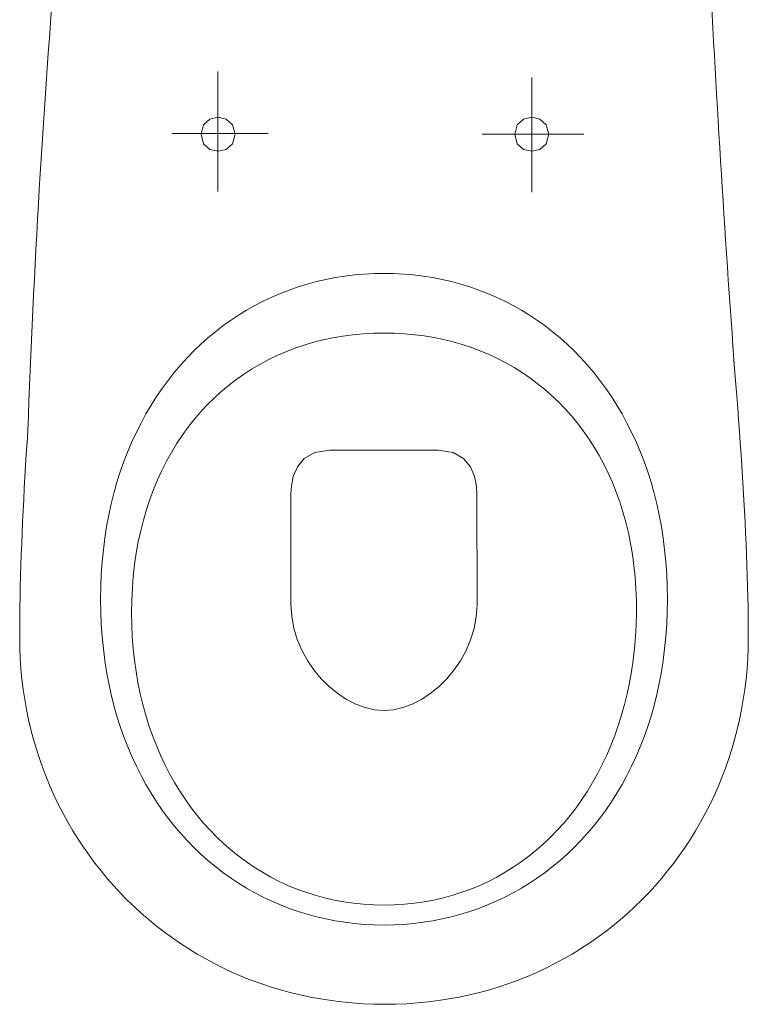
# Model space of a CAD drawing. Header units: inches. Extents: x 27484 to 71626, y -45113 to 39.
# Tile 97 of 256: x 34366 to 34402, y -31873 to -31824. Entities that reach past the tile are written whole.
import ezdxf

# ---------------------------------------------------------------- set-up
doc = ezdxf.new("R2010")
doc.units = ezdxf.units.IN
doc.header["$LTSCALE"] = 50
doc.header["$MEASUREMENT"] = 0
doc.layers.add('A-ARMATURA', color=45, linetype='Continuous', lineweight=5)

# ---------------------------------------------------------------- blocks, each defined once
blk = doc.blocks.new('A$C04280096')
at = {"layer": 'A-ARMATURA'}
for p, q in [((-72.95, -212.51), (-72.95, -269.03)), ((82.03, -209.47), (82.03, -268.73)), ((-80.17, -235.82), (-77.06, -233.02)), ((-77.06, -233.02), (-73.01, -232.08)), ((-73.01, -232.08), (-68.97, -233.02)), ((-68.97, -233.02), (-65.86, -235.82)), ((74.8, -235.82), (77.92, -233.02)), ((77.92, -233.02), (81.96, -232.08)), ((81.96, -232.08), (86.01, -233.02)), ((86.01, -233.02), (89.12, -235.82)), ((-81.42, -240.48), (-80.17, -235.82)), ((-65.86, -235.82), (-64.61, -240.48)), ((73.56, -240.48), (74.8, -235.82)), ((89.12, -235.82), (90.37, -240.48)), ((-98.64, -240.47), (-48.47, -240.47)), ((-80.17, -245.15), (-81.42, -240.48)), ((-64.61, -240.49), (-65.86, -245.15)), ((-64.61, -240.48), (-64.61, -240.49)), ((57.18, -240.16), (104.61, -240.16)), ((74.8, -245.15), (73.56, -240.48)), ((90.37, -240.49), (89.12, -245.15)), ((90.37, -240.48), (90.37, -240.49)), ((-77.06, -247.95), (-80.17, -245.15)), ((-65.86, -245.15), (-68.97, -247.95)), ((77.92, -247.95), (74.8, -245.15)), ((89.12, -245.15), (86, -247.95)), ((-73.01, -248.89), (-77.06, -247.95)), ((-68.97, -247.95), (-73.01, -248.89)), ((81.96, -248.89), (77.92, -247.95)), ((86, -247.95), (81.96, -248.89)), ((-19.35, -310.5), (-24.06, -311.25)), ((-14.58, -309.92), (-19.35, -310.5)), ((-9.76, -309.5), (-14.58, -309.92)), ((-4.9, -309.25), (-9.76, -309.5)), ((0, -309.16), (-4.9, -309.25)), ((4.9, -309.25), (0, -309.16)), ((9.76, -309.5), (4.9, -309.25)), ((14.58, -309.92), (9.76, -309.5)), ((19.35, -310.5), (14.58, -309.92)), ((24.06, -311.25), (19.35, -310.5)), ((-42.38, -315.84), (-46.81, -317.38)), ((-37.89, -314.45), (-42.38, -315.84)), ((-33.34, -313.23), (-37.89, -314.45)), ((-28.73, -312.16), (-33.34, -313.23)), ((-24.06, -311.25), (-28.73, -312.16)), ((28.73, -312.16), (24.06, -311.25)), ((33.34, -313.23), (28.73, -312.16)), ((37.89, -314.45), (33.34, -313.23)), ((42.38, -315.84), (37.89, -314.45)), ((46.81, -317.38), (42.38, -315.84)), ((-51.17, -319.07), (-55.46, -320.92)), ((-46.81, -317.38), (-51.17, -319.07)), ((51.17, -319.07), (46.81, -317.38)), ((55.46, -320.92), (51.17, -319.07)), ((-63.82, -325.07), (-67.89, -327.36)), ((-59.68, -322.92), (-63.82, -325.07)), ((-55.46, -320.92), (-59.68, -322.92)), ((59.68, -322.92), (55.46, -320.92)), ((63.82, -325.07), (59.68, -322.92)), ((67.89, -327.36), (63.82, -325.07)), ((-71.87, -329.8), (-75.77, -332.39)), ((-67.89, -327.36), (-71.87, -329.8)), ((71.87, -329.8), (67.89, -327.36)), ((75.77, -332.39), (71.87, -329.8)), ((-79.59, -335.12), (-83.31, -338)), ((-75.77, -332.39), (-79.59, -335.12)), ((79.59, -335.12), (75.77, -332.39)), ((83.31, -338), (79.59, -335.12)), ((-83.31, -338), (-86.95, -341.01)), ((-19.9, -340.03), (-24.7, -340.84)), ((-15.02, -339.41), (-19.9, -340.03)), ((-10.08, -338.96), (-15.02, -339.41)), ((-5.07, -338.68), (-10.08, -338.96)), ((0, -338.59), (-5.07, -338.68)), ((5.19, -338.69), (0, -338.59)), ((10.32, -338.97), (5.19, -338.69)), ((15.37, -339.45), (10.32, -338.97)), ((20.35, -340.1), (15.37, -339.45)), ((25.25, -340.95), (20.35, -340.1)), ((86.95, -341.01), (83.31, -338)), ((-90.49, -344.16), (-93.93, -347.45)), ((-86.95, -341.01), (-90.49, -344.16)), ((-38.66, -344.28), (-43.15, -345.76)), ((-34.09, -342.96), (-38.66, -344.28)), ((-29.43, -341.81), (-34.09, -342.96)), ((-24.7, -340.84), (-29.43, -341.81)), ((30.07, -341.97), (25.25, -340.95)), ((34.81, -343.17), (30.07, -341.97)), ((39.46, -344.55), (34.81, -343.17)), ((44.03, -346.11), (39.46, -344.55)), ((90.49, -344.16), (86.95, -341.01)), ((93.93, -347.45), (90.49, -344.16)), ((-93.93, -347.45), (-97.27, -350.88)), ((-51.87, -349.23), (-56.1, -351.2)), ((-47.56, -347.41), (-51.87, -349.23)), ((-43.15, -345.76), (-47.56, -347.41)), ((48.5, -347.84), (44.03, -346.11)), ((52.88, -349.74), (48.5, -347.84)), ((57.15, -351.81), (52.88, -349.74)), ((97.27, -350.88), (93.93, -347.45)), ((-173.36, -358.21), (-172.87, -352.37)), ((-100.5, -354.44), (-103.63, -358.14)), ((-97.27, -350.88), (-100.5, -354.44)), ((-60.22, -353.34), (-64.25, -355.64)), ((-56.1, -351.2), (-60.22, -353.34)), ((61.33, -354.05), (57.15, -351.81)), ((65.4, -356.46), (61.33, -354.05)), ((100.5, -354.44), (97.27, -350.88)), ((103.63, -358.14), (100.5, -354.44)), ((-173.83, -364.03), (-173.36, -358.21)), ((-103.63, -358.14), (-106.66, -361.96)), ((-68.18, -358.09), (-72.01, -360.7)), ((-64.25, -355.64), (-68.18, -358.09)), ((69.37, -359.03), (65.4, -356.46)), ((73.22, -361.76), (69.37, -359.03)), ((106.66, -361.96), (103.63, -358.14)), ((-174.29, -369.84), (-173.83, -364.03)), ((-106.66, -361.96), (-109.57, -365.92)), ((-75.72, -363.46), (-79.33, -366.37)), ((-72.01, -360.7), (-75.72, -363.46)), ((76.96, -364.64), (73.22, -361.76)), ((109.57, -365.92), (106.66, -361.96)), ((-109.57, -365.92), (-112.36, -370)), ((-79.33, -366.37), (-82.82, -369.43)), ((80.59, -367.69), (76.96, -364.64)), ((84.09, -370.89), (80.59, -367.69)), ((112.36, -370), (109.57, -365.92)), ((-174.74, -375.62), (-174.29, -369.84)), ((-115.04, -374.21), (-117.6, -378.55)), ((-112.36, -370), (-115.04, -374.21)), ((-86.19, -372.63), (-89.45, -375.99)), ((-82.82, -369.43), (-86.19, -372.63)), ((87.47, -374.25), (84.09, -370.89)), ((115.04, -374.21), (112.36, -370)), ((117.6, -378.55), (115.04, -374.21)), ((-175.17, -381.39), (-174.74, -375.62)), ((-117.6, -378.55), (-120.03, -383.01)), ((-89.45, -375.99), (-92.58, -379.48)), ((90.73, -377.76), (87.47, -374.25)), ((93.86, -381.42), (90.73, -377.76)), ((120.03, -383.01), (117.6, -378.55)), ((-175.6, -387.13), (-175.17, -381.39)), ((-120.03, -383.01), (-122.34, -387.59)), ((-95.59, -383.12), (-98.46, -386.9)), ((-92.58, -379.48), (-95.59, -383.12)), ((96.85, -385.22), (93.86, -381.42)), ((122.34, -387.59), (120.03, -383.01)), ((-176, -392.84), (-175.6, -387.13)), ((-122.34, -387.59), (-124.52, -392.3)), ((-98.46, -386.9), (-101.21, -390.81)), ((99.71, -389.17), (96.85, -385.22)), ((124.52, -392.3), (122.34, -387.59)), ((175.96, -386.92), (176.34, -392.64)), ((-176.4, -398.53), (-176, -392.84)), ((-124.52, -392.3), (-126.57, -397.12)), ((-101.21, -390.81), (-103.82, -394.86)), ((102.43, -393.27), (99.71, -389.17)), ((105.01, -397.5), (102.43, -393.27)), ((126.57, -397.12), (124.52, -392.3)), ((176.34, -392.64), (176.7, -398.34)), ((-176.77, -404.18), (-176.4, -398.53)), ((-126.57, -397.12), (-128.49, -402.06)), ((-103.82, -394.86), (-106.29, -399.05)), ((-34.11, -397.56), (-39.28, -400.49)), ((-26.84, -396.45), (-34.11, -397.56)), ((-2.06, -396.45), (-26.84, -396.45)), ((26.95, -396.45), (-2.06, -396.45)), ((34.23, -397.56), (26.95, -396.45)), ((39.4, -400.49), (34.23, -397.56)), ((107.45, -401.88), (105.01, -397.5)), ((128.49, -402.06), (126.57, -397.12)), ((176.7, -398.34), (177.04, -404.01)), ((-128.49, -402.06), (-130.27, -407.12)), ((-108.62, -403.37), (-110.8, -407.82)), ((-106.29, -399.05), (-108.62, -403.37)), ((-39.28, -400.49), (-42.7, -404.65)), ((42.81, -404.62), (39.4, -400.49)), ((109.74, -406.39), (107.45, -401.88)), ((130.27, -407.12), (128.49, -402.06)), ((-177.13, -409.8), (-176.77, -404.18)), ((-130.27, -407.12), (-131.9, -412.29)), ((-110.8, -407.82), (-112.84, -412.39)), ((-42.7, -404.65), (-44.69, -409.42)), ((44.81, -409.36), (42.81, -404.62)), ((111.87, -411.04), (109.74, -406.39)), ((131.9, -412.29), (130.27, -407.12)), ((177.04, -404.01), (177.37, -409.64)), ((-177.47, -415.39), (-177.13, -409.8)), ((-131.9, -412.29), (-133.4, -417.57)), ((-112.84, -412.39), (-114.73, -417.1)), ((-44.69, -409.42), (-45.63, -414.21)), ((45.75, -414.09), (44.81, -409.36)), ((113.86, -415.82), (111.87, -411.04)), ((133.4, -417.57), (131.9, -412.29)), ((177.37, -409.64), (177.68, -415.24)), ((-177.79, -420.94), (-177.47, -415.39)), ((-133.4, -417.57), (-134.75, -422.97)), ((-114.73, -417.1), (-116.46, -421.93)), ((-45.63, -414.21), (-45.84, -418.41)), ((45.97, -418.21), (45.75, -414.09)), ((115.69, -420.74), (113.86, -415.82)), ((134.75, -422.97), (133.4, -417.57)), ((177.68, -415.24), (177.98, -420.8)), ((-178.1, -426.45), (-177.79, -420.94)), ((-116.46, -421.93), (-118.04, -426.88)), ((-45.84, -418.41), (-45.97, -472.78)), ((45.97, -472.5), (45.97, -418.21)), ((117.36, -425.78), (115.69, -420.74)), ((177.98, -420.8), (178.26, -426.32)), ((-178.38, -431.91), (-178.1, -426.45)), ((-134.75, -422.97), (-135.95, -428.48)), ((-118.04, -426.88), (-119.46, -431.95)), ((118.86, -430.95), (117.36, -425.78)), ((135.95, -428.48), (134.75, -422.97)), ((178.26, -426.32), (178.52, -431.8)), ((-178.64, -437.34), (-178.38, -431.91)), ((-135.95, -428.48), (-137, -434.1)), ((-119.46, -431.95), (-120.71, -437.15)), ((120.2, -436.25), (118.86, -430.95)), ((137, -434.1), (135.95, -428.48)), ((178.52, -431.8), (178.76, -437.24)), ((-178.89, -442.71), (-178.64, -437.34)), ((-137, -434.1), (-137.9, -439.82)), ((-120.71, -437.15), (-121.8, -442.46)), ((121.37, -441.67), (120.2, -436.25)), ((137.9, -439.82), (137, -434.1)), ((178.76, -437.24), (178.98, -442.63)), ((-137.9, -439.82), (-138.64, -445.65)), ((122.37, -447.21), (121.37, -441.67)), ((138.64, -445.65), (137.9, -439.82)), ((-179.1, -448.04), (-178.89, -442.71)), ((-138.64, -445.65), (-139.22, -451.58)), ((-121.8, -442.46), (-122.72, -447.88)), ((139.22, -451.58), (138.64, -445.65)), ((178.98, -442.63), (179.18, -447.97)), ((-179.3, -453.32), (-179.1, -448.04)), ((-139.22, -451.58), (-139.64, -457.62)), ((-122.72, -447.88), (-123.47, -453.42)), ((123.2, -452.88), (122.37, -447.21)), ((139.64, -457.62), (139.22, -451.58)), ((179.18, -447.97), (179.36, -453.26)), ((-179.47, -458.55), (-179.3, -453.32)), ((-123.47, -453.42), (-124.05, -459.07)), ((123.84, -458.66), (123.2, -452.88)), ((179.36, -453.26), (179.52, -458.49)), ((-179.62, -463.72), (-179.47, -458.55)), ((-139.64, -457.62), (-139.89, -463.76)), ((-124.05, -459.07), (-124.44, -464.83)), ((124.31, -464.55), (123.84, -458.66)), ((139.89, -463.76), (139.64, -457.62)), ((179.52, -458.49), (179.65, -463.67)), ((-179.74, -468.83), (-179.62, -463.72)), ((-139.89, -463.76), (-139.97, -469.99)), ((-124.44, -464.83), (-124.66, -470.71)), ((124.59, -470.56), (124.31, -464.55)), ((139.97, -469.99), (139.89, -463.76)), ((179.65, -463.67), (179.76, -468.8)), ((-179.84, -473.89), (-179.74, -468.83)), ((-139.97, -469.99), (-139.89, -476.23)), ((-139.97, -469.99), (-139.97, -469.99)), ((-124.66, -470.71), (-124.69, -476.68)), ((124.69, -476.68), (124.59, -470.56)), ((139.89, -476.23), (139.97, -469.99)), ((139.97, -469.99), (139.97, -469.99)), ((179.76, -468.8), (179.85, -473.86)), ((-179.91, -478.88), (-179.84, -473.89)), ((-139.89, -476.23), (-139.64, -482.37)), ((-45.97, -472.78), (-45.58, -478.69)), ((45.6, -478.45), (45.97, -472.5)), ((45.97, -472.5), (45.97, -472.5)), ((139.64, -482.37), (139.89, -476.23)), ((179.85, -473.86), (179.92, -478.86)), ((-179.95, -483.81), (-179.91, -478.88)), ((-124.69, -476.68), (-124.54, -482.67)), ((-124.69, -476.68), (-124.69, -476.68)), ((-45.58, -478.69), (-44.5, -484.45)), ((44.55, -484.25), (45.6, -478.45)), ((124.6, -482.67), (124.69, -476.68)), ((124.69, -476.68), (124.69, -476.68)), ((179.92, -478.86), (179.95, -483.8)), ((-179.97, -488.67), (-179.95, -483.81)), ((-139.64, -482.37), (-139.22, -488.41)), ((-124.54, -482.67), (-124.21, -488.57)), ((-44.5, -484.45), (-42.8, -490)), ((42.86, -489.83), (44.55, -484.25)), ((124.33, -488.57), (124.6, -482.67)), ((139.22, -488.41), (139.64, -482.37)), ((179.95, -483.8), (179.97, -488.67)), ((-179.9, -493.91), (-179.97, -488.67)), ((-139.22, -488.41), (-138.64, -494.34)), ((-124.21, -488.57), (-123.72, -494.38)), ((-42.8, -490), (-40.54, -495.31)), ((40.6, -495.17), (42.86, -489.83)), ((123.88, -494.38), (124.33, -488.57)), ((138.64, -494.34), (139.22, -488.41)), ((179.97, -488.67), (179.9, -493.91)), ((-179.69, -499.11), (-179.9, -493.91)), ((-138.64, -494.34), (-137.9, -500.17)), ((-123.72, -494.38), (-123.06, -500.1)), ((-40.54, -495.31), (-37.77, -500.33)), ((37.83, -500.22), (40.6, -495.17)), ((123.27, -500.1), (123.88, -494.38)), ((137.9, -500.17), (138.64, -494.34)), ((179.9, -493.91), (179.69, -499.11)), ((-179.34, -504.28), (-179.69, -499.11)), ((-137.9, -500.17), (-137, -505.89)), ((-123.06, -500.1), (-122.24, -505.72)), ((-37.77, -500.33), (-34.56, -505.01)), ((34.62, -504.92), (37.83, -500.22)), ((122.48, -505.72), (123.27, -500.1)), ((137, -505.89), (137.9, -500.17)), ((179.69, -499.11), (179.33, -504.28)), ((-178.86, -509.4), (-179.34, -504.28)), ((-34.56, -505.01), (-30.96, -509.31)), ((31.01, -509.24), (34.62, -504.92)), ((179.33, -504.28), (178.85, -509.4)), ((-178.24, -514.48), (-178.86, -509.4)), ((-137, -505.89), (-135.95, -511.51)), ((-122.24, -505.72), (-121.25, -511.25)), ((-30.96, -509.31), (-27.04, -513.18)), ((27.08, -513.13), (31.01, -509.24)), ((121.53, -511.25), (122.48, -505.72)), ((135.95, -511.51), (137, -505.89)), ((178.85, -509.4), (178.22, -514.48)), ((-177.49, -519.52), (-178.24, -514.48)), ((-135.95, -511.51), (-134.75, -517.02)), ((-121.25, -511.25), (-120.1, -516.68)), ((-27.04, -513.18), (-22.85, -516.58)), ((22.88, -516.55), (27.08, -513.13)), ((120.41, -516.68), (121.53, -511.25)), ((134.75, -517.02), (135.95, -511.51)), ((178.22, -514.48), (177.46, -519.52)), ((-176.61, -524.51), (-177.49, -519.52)), ((-134.75, -517.02), (-133.4, -522.41)), ((-120.1, -516.68), (-118.8, -522)), ((-22.85, -516.58), (-18.45, -519.47)), ((-18.45, -519.47), (-13.91, -521.79)), ((13.92, -521.78), (18.47, -519.45)), ((18.47, -519.45), (22.88, -516.55)), ((119.13, -522), (120.41, -516.68)), ((133.4, -522.41), (134.75, -517.02)), ((177.46, -519.52), (176.57, -524.51)), ((-175.6, -529.45), (-176.61, -524.51)), ((-133.4, -522.41), (-131.9, -527.7)), ((-118.8, -522), (-117.34, -527.21)), ((-13.91, -521.79), (-9.28, -523.5)), ((-9.28, -523.5), (-4.62, -524.57)), ((-4.62, -524.57), (0, -524.93)), ((0, -524.93), (4.62, -524.56)), ((4.62, -524.56), (9.29, -523.5)), ((9.29, -523.5), (13.92, -521.78)), ((117.69, -527.21), (119.13, -522)), ((131.9, -527.7), (133.4, -522.41)), ((176.57, -524.51), (175.55, -529.45)), ((-174.46, -534.34), (-175.6, -529.45)), ((-131.9, -527.7), (-130.27, -532.87)), ((-117.34, -527.21), (-115.73, -532.32)), ((116.1, -532.32), (117.69, -527.21)), ((130.27, -532.87), (131.9, -527.7)), ((175.55, -529.45), (174.4, -534.34)), ((-173.19, -539.18), (-174.46, -534.34)), ((-130.27, -532.87), (-128.49, -537.93)), ((-115.73, -532.32), (-113.97, -537.32)), ((114.35, -537.32), (116.1, -532.32)), ((128.49, -537.93), (130.27, -532.87)), ((174.4, -534.34), (173.12, -539.18)), ((-171.8, -543.97), (-173.19, -539.18)), ((-128.49, -537.93), (-126.57, -542.87)), ((-113.97, -537.32), (-112.07, -542.2)), ((112.46, -542.2), (114.35, -537.32)), ((126.57, -542.87), (128.49, -537.93)), ((173.12, -539.18), (171.72, -543.97)), ((-170.29, -548.7), (-171.8, -543.97)), ((-126.57, -542.87), (-124.52, -547.69)), ((-112.07, -542.2), (-110.02, -546.96)), ((110.41, -546.96), (112.46, -542.2)), ((124.52, -547.69), (126.57, -542.87)), ((171.72, -543.97), (170.19, -548.7)), ((-168.66, -553.37), (-170.29, -548.7)), ((-124.52, -547.69), (-122.34, -552.4)), ((-110.02, -546.96), (-107.83, -551.6)), ((108.23, -551.6), (110.41, -546.96)), ((122.34, -552.4), (124.52, -547.69)), ((170.19, -548.7), (168.54, -553.37)), ((-166.9, -557.98), (-168.66, -553.37)), ((-122.34, -552.4), (-120.03, -556.98)), ((-107.83, -551.6), (-105.51, -556.12)), ((105.9, -556.12), (108.23, -551.6)), ((120.03, -556.98), (122.34, -552.4)), ((168.54, -553.37), (166.77, -557.98)), ((-165.03, -562.53), (-166.9, -557.98)), ((-120.03, -556.98), (-117.6, -561.44)), ((-105.51, -556.12), (-103.04, -560.51)), ((103.43, -560.51), (105.9, -556.12)), ((117.6, -561.44), (120.03, -556.98)), ((166.77, -557.98), (164.88, -562.53)), ((-163.04, -567.01), (-165.03, -562.53)), ((-117.6, -561.44), (-115.04, -565.77)), ((-103.04, -560.51), (-100.45, -564.77)), ((100.83, -564.77), (103.43, -560.51)), ((115.04, -565.77), (117.6, -561.44)), ((164.88, -562.53), (162.87, -567.01)), ((-160.93, -571.42), (-163.04, -567.01)), ((-115.04, -565.77), (-112.36, -569.99)), ((-100.45, -564.77), (-97.72, -568.9)), ((98.09, -568.9), (100.83, -564.77)), ((112.36, -569.99), (115.04, -565.77)), ((162.87, -567.01), (160.75, -571.42)), ((-158.71, -575.77), (-160.93, -571.42)), ((-112.36, -569.99), (-109.57, -574.07)), ((-97.72, -568.9), (-94.87, -572.9)), ((-94.87, -572.9), (-91.89, -576.75)), ((92.23, -576.75), (95.23, -572.9)), ((95.23, -572.9), (98.09, -568.9)), ((109.57, -574.07), (112.36, -569.99)), ((160.75, -571.42), (158.51, -575.77)), ((-156.38, -580.05), (-158.71, -575.77)), ((-109.57, -574.07), (-106.66, -578.03)), ((-106.66, -578.03), (-103.63, -581.85)), ((-91.89, -576.75), (-88.79, -580.47)), ((89.12, -580.47), (92.23, -576.75)), ((103.63, -581.85), (106.66, -578.03)), ((106.66, -578.03), (109.57, -574.07)), ((158.51, -575.77), (156.16, -580.05)), ((-153.94, -584.25), (-156.38, -580.05)), ((-103.63, -581.85), (-100.5, -585.55)), ((-88.79, -580.47), (-85.56, -584.04)), ((85.88, -584.04), (89.12, -580.47)), ((100.5, -585.55), (103.63, -581.85)), ((156.16, -580.05), (153.69, -584.25)), ((-151.39, -588.38), (-153.94, -584.25)), ((-100.5, -585.55), (-97.27, -589.11)), ((-85.56, -584.04), (-82.22, -587.47)), ((-82.22, -587.47), (-78.77, -590.75)), ((79.05, -590.75), (82.52, -587.47)), ((82.52, -587.47), (85.88, -584.04)), ((97.27, -589.11), (100.5, -585.55)), ((153.69, -584.25), (151.12, -588.38)), ((-148.73, -592.43), (-151.39, -588.38)), ((-145.96, -596.41), (-148.73, -592.43)), ((-97.27, -589.11), (-93.93, -592.53)), ((-93.93, -592.53), (-90.49, -595.82)), ((-78.77, -590.75), (-75.2, -593.87)), ((75.46, -593.87), (79.05, -590.75)), ((90.49, -595.82), (93.93, -592.53)), ((93.93, -592.53), (97.27, -589.11)), ((148.44, -592.43), (145.66, -596.41)), ((151.12, -588.38), (148.44, -592.43)), ((-143.09, -600.3), (-145.96, -596.41)), ((-90.49, -595.82), (-86.95, -598.98)), ((-75.2, -593.87), (-71.53, -596.84)), ((-71.53, -596.84), (-67.75, -599.66)), ((67.96, -599.66), (71.77, -596.84)), ((71.77, -596.84), (75.46, -593.87)), ((86.95, -598.98), (90.49, -595.82)), ((145.66, -596.41), (142.77, -600.3)), ((-140.12, -604.11), (-143.09, -600.3)), ((-86.95, -598.98), (-83.31, -601.99)), ((-83.31, -601.99), (-79.59, -604.86)), ((-67.75, -599.66), (-63.86, -602.31)), ((-63.86, -602.31), (-59.87, -604.8)), ((60.05, -604.8), (64.06, -602.31)), ((64.06, -602.31), (67.96, -599.66)), ((79.59, -604.86), (83.31, -601.99)), ((83.31, -601.99), (86.95, -598.98)), ((142.77, -600.3), (139.77, -604.11)), ((-137.05, -607.83), (-140.12, -604.11)), ((-79.59, -604.86), (-75.77, -607.6)), ((-59.87, -604.8), (-55.79, -607.12)), ((-55.79, -607.12), (-51.6, -609.27)), ((51.74, -609.27), (55.94, -607.12)), ((55.94, -607.12), (60.05, -604.8)), ((75.77, -607.6), (79.59, -604.86)), ((139.77, -604.11), (136.68, -607.83)), ((-133.88, -611.47), (-137.05, -607.83)), ((-130.61, -615.02), (-133.88, -611.47)), ((-75.77, -607.6), (-71.87, -610.18)), ((-71.87, -610.18), (-67.89, -612.63)), ((-51.6, -609.27), (-47.33, -611.25)), ((-47.33, -611.25), (-42.96, -613.06)), ((43.06, -613.06), (47.44, -611.25)), ((47.44, -611.25), (51.74, -609.27)), ((67.89, -612.63), (71.87, -610.18)), ((71.87, -610.18), (75.77, -607.6)), ((133.49, -611.47), (130.19, -615.02)), ((136.68, -607.83), (133.49, -611.47)), ((-127.25, -618.47), (-130.61, -615.02)), ((-67.89, -612.63), (-63.82, -614.92)), ((-63.82, -614.92), (-59.68, -617.07)), ((-59.68, -617.07), (-55.46, -619.07)), ((-42.96, -613.06), (-38.51, -614.68)), ((-38.51, -614.68), (-33.96, -616.13)), ((-33.96, -616.13), (-29.34, -617.39)), ((29.39, -617.39), (34.03, -616.13)), ((34.03, -616.13), (38.58, -614.68)), ((38.58, -614.68), (43.06, -613.06)), ((55.46, -619.07), (59.68, -617.07)), ((59.68, -617.07), (63.82, -614.92)), ((63.82, -614.92), (67.89, -612.63)), ((130.19, -615.02), (126.81, -618.47)), ((-123.79, -621.84), (-127.25, -618.47)), ((-120.23, -625.1), (-123.79, -621.84)), ((-55.46, -619.07), (-51.17, -620.92)), ((-51.17, -620.92), (-46.81, -622.61)), ((-29.34, -617.39), (-24.64, -618.47)), ((-24.64, -618.47), (-19.85, -619.36)), ((-19.85, -619.36), (-15, -620.05)), ((-15, -620.05), (-10.07, -620.55)), ((-10.07, -620.55), (-5.07, -620.85)), ((-5.07, -620.85), (0, -620.96)), ((0, -620.96), (5.07, -620.85)), ((0, -620.96), (0, -620.96)), ((5.07, -620.85), (10.07, -620.55)), ((10.07, -620.55), (15.01, -620.05)), ((15.01, -620.05), (19.88, -619.36)), ((19.88, -619.36), (24.67, -618.47)), ((24.67, -618.47), (29.39, -617.39)), ((46.81, -622.61), (51.17, -620.92)), ((51.17, -620.92), (55.46, -619.07)), ((123.32, -621.84), (119.75, -625.1)), ((126.81, -618.47), (123.32, -621.84)), ((-116.59, -628.27), (-120.23, -625.1)), ((-46.81, -622.61), (-42.38, -624.15)), ((-42.38, -624.15), (-37.89, -625.53)), ((-37.89, -625.53), (-33.34, -626.76)), ((-33.34, -626.76), (-28.73, -627.83)), ((28.73, -627.83), (33.34, -626.76)), ((33.34, -626.76), (37.89, -625.53)), ((37.89, -625.53), (42.38, -624.15)), ((42.38, -624.15), (46.81, -622.61)), ((119.75, -625.1), (116.08, -628.27)), ((-112.85, -631.35), (-116.59, -628.27)), ((-109.03, -634.32), (-112.85, -631.35)), ((-28.73, -627.83), (-24.06, -628.74)), ((-24.06, -628.74), (-19.35, -629.49)), ((-19.35, -629.49), (-14.58, -630.07)), ((-14.58, -630.07), (-9.76, -630.49)), ((-9.76, -630.49), (-4.9, -630.74)), ((-4.9, -630.74), (0, -630.82)), ((0, -630.82), (4.9, -630.74)), ((0, -630.82), (0, -630.82)), ((4.9, -630.74), (9.76, -630.49)), ((9.76, -630.49), (14.58, -630.07)), ((14.58, -630.07), (19.35, -629.49)), ((19.35, -629.49), (24.06, -628.74)), ((24.06, -628.74), (28.73, -627.83)), ((112.33, -631.35), (108.48, -634.32)), ((116.08, -628.27), (112.33, -631.35)), ((-105.12, -637.18), (-109.03, -634.32)), ((108.48, -634.32), (104.55, -637.18)), ((-101.13, -639.94), (-105.12, -637.18)), ((-97.05, -642.6), (-101.13, -639.94)), ((100.53, -639.94), (96.44, -642.6)), ((104.55, -637.18), (100.53, -639.94)), ((-92.89, -645.14), (-97.05, -642.6)), ((-88.65, -647.58), (-92.89, -645.14)), ((92.26, -645.14), (88, -647.58)), ((96.44, -642.6), (92.26, -645.14)), ((-84.33, -649.89), (-88.65, -647.58)), ((-79.94, -652.1), (-84.33, -649.89)), ((83.66, -649.89), (79.25, -652.1)), ((88, -647.58), (83.66, -649.89)), ((-75.47, -654.18), (-79.94, -652.1)), ((-70.92, -656.15), (-75.47, -654.18)), ((74.76, -654.18), (70.2, -656.15)), ((79.25, -652.1), (74.76, -654.18)), ((-66.31, -657.99), (-70.92, -656.15)), ((-61.62, -659.71), (-66.31, -657.99)), ((-56.86, -661.31), (-61.62, -659.71)), ((60.86, -659.71), (56.09, -661.31)), ((65.56, -657.99), (60.86, -659.71)), ((70.2, -656.15), (65.56, -657.99)), ((-52.04, -662.77), (-56.86, -661.31)), ((-47.15, -664.11), (-52.04, -662.77)), ((-42.19, -665.32), (-47.15, -664.11)), ((-37.17, -666.39), (-42.19, -665.32)), ((41.38, -665.32), (36.35, -666.39)), ((46.35, -664.11), (41.38, -665.32)), ((51.25, -662.77), (46.35, -664.11)), ((56.09, -661.31), (51.25, -662.77)), ((-32.1, -667.32), (-37.17, -666.39)), ((-26.96, -668.12), (-32.1, -667.32)), ((-21.76, -668.77), (-26.96, -668.12)), ((-16.51, -669.29), (-21.76, -668.77)), ((-11.2, -669.66), (-16.51, -669.29)), ((-5.84, -669.88), (-11.2, -669.66)), ((-0.43, -669.95), (-5.84, -669.88)), ((4.98, -669.88), (-0.43, -669.95)), ((10.35, -669.66), (4.98, -669.88)), ((15.66, -669.29), (10.35, -669.66)), ((20.92, -668.77), (15.66, -669.29)), ((26.12, -668.12), (20.92, -668.77)), ((31.26, -667.32), (26.12, -668.12)), ((36.35, -666.39), (31.26, -667.32))]:
    blk.add_line(p, q, dxfattribs=at)
at = {"layer": 'A-ARMATURA', "linetype": 'Continuous'}
for centre, radius, start, end in [((-8576.26, 264.4), 8425.94, 355.762455, 357.188478), ((-5010.96, -574.67), 5190.32, 2.07305, 4.71198)]:
    blk.add_arc(centre, radius, start, end, dxfattribs=at)
blk = doc.blocks.new('A$C6D4569AD')
at = {"layer": 'A-ARMATURA', "xscale": -0.09999999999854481, "yscale": 0.1000000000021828, "zscale": 0.1, "rotation": 270}
blk.add_blockref('A$C04280096', (15.03, 0), dxfattribs=at)

msp = doc.modelspace()

# ---------------------------------------------------------------- block references
at = {"layer": 'A-ARMATURA', "lineweight": -3, "rotation": 90}
msp.add_blockref('A$C6D4569AD', (34384.0663, -31821.09566), dxfattribs=at)

doc.saveas('drawing.dxf')
